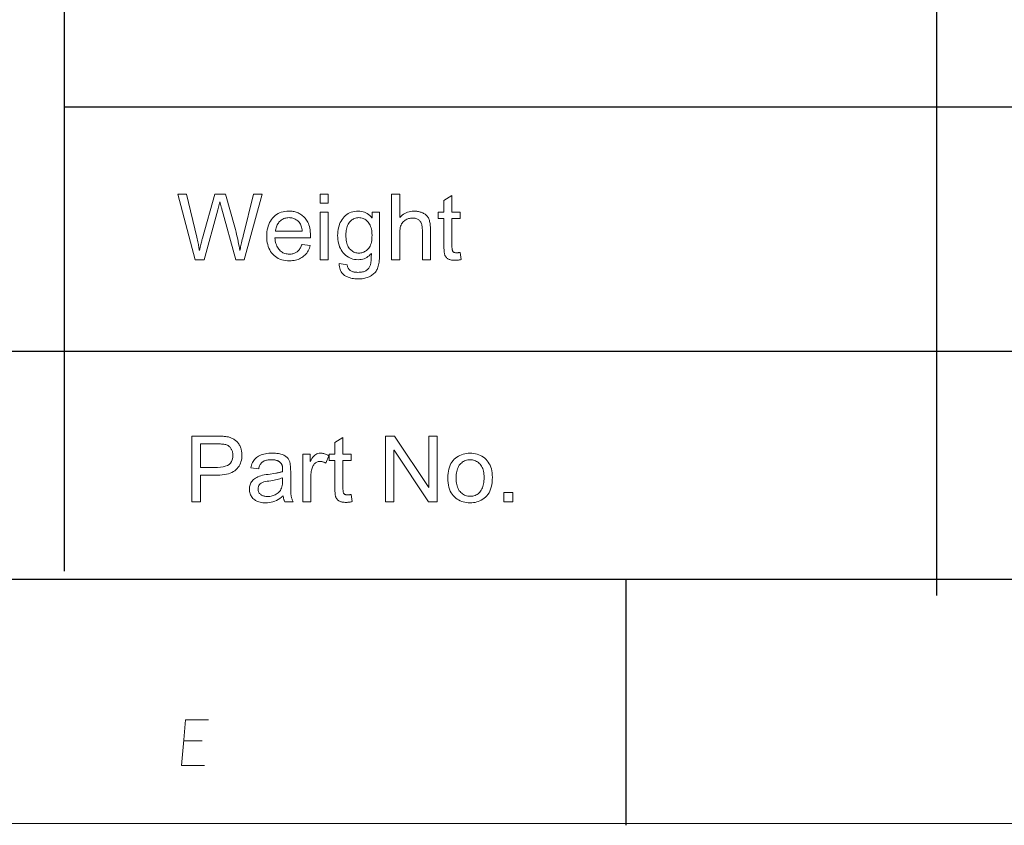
# Model space of a CAD drawing. Extents: x 0 to 841, y 0 to 594.
# Tile 28 of 88: x 594 to 654, y 5 to 54. Entities that reach past the tile are written whole.
import ezdxf

# ---------------------------------------------------------------- set-up
doc = ezdxf.new("R2010")
doc.units = 0

msp = doc.modelspace()

# ---------------------------------------------------------------- linework, layer by layer
at = {"color": 7, "lineweight": 25}
for p, q in [((596.265, 103.181), (596.265, 20.496)), ((649.45, 79.062), (649.45, 19.007)), ((596.265, 48.777), (821, 48.777)), ((458.29, 33.882), (821, 33.882)), ((20, 20), (821, 20)), ((458.29, 20), (821, 20)), ((460.781, 20), (821, 20)), ((631, 20), (821, 20))]:
    msp.add_line(p, q, dxfattribs=at)
at = {"color": 7, "lineweight": 25, "ltscale": 0.375}
msp.add_line((630.5, 20), (630.5, 5), dxfattribs=at)
at = {"lineweight": 13}
msp.add_line((836, 5.105), (5, 5.105), dxfattribs=at)
at = {"color": 7, "lineweight": 13}
for points in [[(608.34, 43.467), (607.237, 39.467), (606.73, 39.467), (605.857, 42.619), (605.844, 42.666), (605.831, 42.711), (605.82, 42.754), (605.81, 42.794), (605.801, 42.832), (605.792, 42.868), (605.785, 42.901), (605.779, 42.932), (605.774, 42.961), (605.769, 42.987), (605.758, 42.987), (605.647, 42.512), (604.795, 39.467), (604.26, 39.467), (603.194, 43.467), (603.734, 43.467), (604.351, 40.843), (604.374, 40.742), (604.396, 40.647), (604.416, 40.558), (604.434, 40.474), (604.451, 40.395), (604.465, 40.322), (604.478, 40.254), (604.489, 40.192), (604.499, 40.135), (604.506, 40.084), (604.507, 40.075), (604.508, 40.066), (604.509, 40.058), (604.51, 40.051), (604.51, 40.045), (604.511, 40.04), (604.511, 40.035), (604.511, 40.032), (604.511, 40.029), (604.512, 40.027), (604.522, 40.027), (604.544, 40.127), (604.564, 40.222), (604.584, 40.311), (604.602, 40.394), (604.62, 40.471), (604.637, 40.543), (604.652, 40.608), (604.667, 40.668), (604.681, 40.721), (604.694, 40.769), (605.456, 43.467), (606.099, 43.467), (606.667, 41.446), (606.708, 41.296), (606.747, 41.148), (606.784, 41.002), (606.819, 40.857), (606.851, 40.714), (606.88, 40.573), (606.907, 40.434), (606.932, 40.297), (606.955, 40.161), (606.975, 40.027), (606.986, 40.027), (606.998, 40.094), (607.012, 40.165), (607.028, 40.241), (607.044, 40.322), (607.063, 40.407), (607.083, 40.496), (607.104, 40.59), (607.127, 40.688), (607.151, 40.79), (607.177, 40.897), (607.808, 43.467)], [(612.372, 42.911), (611.881, 42.911), (611.881, 43.467), (612.372, 43.467)], [(618.596, 39.467), (618.102, 39.467), (618.102, 41.295), (618.101, 41.365), (618.096, 41.43), (618.089, 41.492), (618.078, 41.551), (618.064, 41.606), (618.047, 41.657), (618.027, 41.705), (618.004, 41.75), (617.978, 41.79), (617.949, 41.828), (617.917, 41.861), (617.882, 41.891), (617.844, 41.918), (617.803, 41.941), (617.759, 41.961), (617.712, 41.977), (617.662, 41.989), (617.609, 41.998), (617.553, 42.003), (617.494, 42.005), (617.434, 42.003), (617.376, 41.997), (617.319, 41.986), (617.264, 41.972), (617.21, 41.953), (617.157, 41.93), (617.105, 41.903), (617.055, 41.871), (617.005, 41.836), (616.958, 41.796), (616.913, 41.751), (616.873, 41.7), (616.837, 41.641), (616.807, 41.577), (616.781, 41.505), (616.759, 41.427), (616.743, 41.343), (616.731, 41.252), (616.724, 41.154), (616.722, 41.05), (616.722, 39.467), (616.23, 39.467), (616.23, 43.467), (616.722, 43.467), (616.722, 42.032), (616.793, 42.107), (616.868, 42.175), (616.947, 42.234), (617.029, 42.285), (617.115, 42.329), (617.204, 42.365), (617.296, 42.392), (617.392, 42.412), (617.492, 42.424), (617.595, 42.428), (617.651, 42.427), (617.706, 42.423), (617.761, 42.418), (617.816, 42.409), (617.87, 42.399), (617.923, 42.387), (617.976, 42.372), (618.029, 42.354), (618.081, 42.335), (618.132, 42.313), (618.182, 42.289), (618.229, 42.262), (618.272, 42.233), (618.313, 42.202), (618.351, 42.168), (618.385, 42.132), (618.416, 42.093), (618.445, 42.051), (618.47, 42.007), (618.492, 41.961), (618.512, 41.912), (618.53, 41.859), (618.545, 41.802), (618.559, 41.742), (618.57, 41.677), (618.58, 41.61), (618.587, 41.538), (618.592, 41.463), (618.595, 41.384), (618.596, 41.301)], [(620.468, 39.473), (620.425, 39.465), (620.383, 39.457), (620.343, 39.451), (620.304, 39.445), (620.267, 39.44), (620.23, 39.436), (620.196, 39.433), (620.162, 39.431), (620.13, 39.43), (620.099, 39.429), (620.037, 39.43), (619.978, 39.434), (619.922, 39.439), (619.87, 39.447), (619.821, 39.457), (619.776, 39.47), (619.734, 39.485), (619.696, 39.502), (619.661, 39.521), (619.63, 39.542), (619.602, 39.566), (619.576, 39.59), (619.552, 39.616), (619.531, 39.643), (619.512, 39.671), (619.495, 39.7), (619.48, 39.731), (619.468, 39.763), (619.458, 39.796), (619.45, 39.83), (619.444, 39.867), (619.438, 39.906), (619.433, 39.947), (619.429, 39.992), (619.426, 40.039), (619.423, 40.089), (619.42, 40.142), (619.419, 40.197), (619.418, 40.255), (619.417, 40.316), (619.417, 41.983), (619.06, 41.983), (619.06, 42.362), (619.417, 42.362), (619.417, 43.083), (619.909, 43.38), (619.909, 42.362), (620.4, 42.362), (620.4, 41.983), (619.909, 41.983), (619.909, 40.289), (619.909, 40.246), (619.91, 40.206), (619.913, 40.169), (619.916, 40.134), (619.92, 40.102), (619.925, 40.072), (619.931, 40.045), (619.937, 40.021), (619.945, 39.999), (619.954, 39.979), (619.964, 39.962), (619.977, 39.946), (619.993, 39.932), (620.012, 39.92), (620.033, 39.91), (620.057, 39.902), (620.084, 39.896), (620.114, 39.891), (620.146, 39.888), (620.181, 39.888), (620.203, 39.888), (620.224, 39.888), (620.246, 39.89), (620.267, 39.891), (620.289, 39.893), (620.311, 39.895), (620.333, 39.898), (620.355, 39.902), (620.377, 39.905), (620.4, 39.909)], [(611.289, 40.791), (609.12, 40.791), (609.128, 40.697), (609.141, 40.608), (609.157, 40.523), (609.178, 40.443), (609.204, 40.367), (609.233, 40.296), (609.267, 40.229), (609.305, 40.167), (609.347, 40.11), (609.394, 40.057), (609.444, 40.009), (609.497, 39.965), (609.552, 39.927), (609.609, 39.894), (609.669, 39.866), (609.731, 39.844), (609.796, 39.826), (609.863, 39.813), (609.932, 39.806), (610.004, 39.803), (610.059, 39.804), (610.113, 39.809), (610.165, 39.816), (610.214, 39.827), (610.263, 39.84), (610.309, 39.857), (610.353, 39.876), (610.396, 39.898), (610.437, 39.923), (610.476, 39.952), (610.513, 39.983), (610.549, 40.017), (610.583, 40.055), (610.614, 40.095), (610.645, 40.138), (610.673, 40.185), (610.699, 40.234), (610.724, 40.287), (610.747, 40.342), (610.768, 40.401), (611.273, 40.338), (611.246, 40.249), (611.215, 40.165), (611.181, 40.085), (611.142, 40.009), (611.099, 39.937), (611.052, 39.87), (611.001, 39.807), (610.945, 39.748), (610.886, 39.693), (610.823, 39.642), (610.755, 39.596), (610.685, 39.555), (610.611, 39.518), (610.534, 39.487), (610.454, 39.46), (610.371, 39.438), (610.284, 39.421), (610.194, 39.409), (610.101, 39.402), (610.004, 39.399), (609.876, 39.403), (609.755, 39.415), (609.638, 39.435), (609.528, 39.463), (609.423, 39.499), (609.324, 39.543), (609.231, 39.595), (609.143, 39.655), (609.061, 39.723), (608.985, 39.799), (608.915, 39.882), (608.853, 39.971), (608.798, 40.065), (608.75, 40.166), (608.71, 40.272), (608.677, 40.384), (608.651, 40.502), (608.633, 40.626), (608.622, 40.756), (608.618, 40.892), (608.621, 41.026), (608.632, 41.155), (608.65, 41.279), (608.675, 41.398), (608.707, 41.512), (608.746, 41.62), (608.792, 41.723), (608.846, 41.822), (608.906, 41.914), (608.974, 42.002), (609.048, 42.083), (609.128, 42.155), (609.214, 42.219), (609.305, 42.275), (609.403, 42.321), (609.506, 42.36), (609.615, 42.39), (609.73, 42.411), (609.85, 42.424), (609.977, 42.428), (610.04, 42.426), (610.102, 42.422), (610.165, 42.415), (610.226, 42.406), (610.287, 42.393), (610.348, 42.378), (610.408, 42.36), (610.468, 42.339), (610.528, 42.315), (610.587, 42.289), (610.644, 42.259), (610.7, 42.225), (610.755, 42.188), (610.807, 42.146), (610.858, 42.101), (610.907, 42.051), (610.954, 41.998), (610.999, 41.941), (611.043, 41.88), (611.084, 41.815), (611.123, 41.745), (611.158, 41.667), (611.189, 41.583), (611.215, 41.491), (611.238, 41.392), (611.256, 41.286), (611.271, 41.173), (611.281, 41.053), (611.287, 40.925)], [(610.784, 41.195), (610.776, 41.28), (610.764, 41.361), (610.747, 41.438), (610.726, 41.509), (610.701, 41.575), (610.671, 41.636), (610.637, 41.692), (610.599, 41.744), (610.557, 41.79), (610.51, 41.832), (610.461, 41.869), (610.411, 41.902), (610.36, 41.931), (610.308, 41.956), (610.255, 41.978), (610.201, 41.996), (610.146, 42.009), (610.091, 42.019), (610.034, 42.025), (609.977, 42.027), (609.909, 42.024), (609.843, 42.017), (609.78, 42.006), (609.719, 41.99), (609.661, 41.969), (609.605, 41.943), (609.552, 41.913), (609.501, 41.878), (609.452, 41.839), (609.406, 41.795), (609.364, 41.747), (609.325, 41.697), (609.289, 41.643), (609.258, 41.587), (609.23, 41.529), (609.206, 41.467), (609.185, 41.403), (609.169, 41.336), (609.156, 41.267), (609.147, 41.195)], [(612.372, 39.467), (611.881, 39.467), (611.881, 42.362), (612.372, 42.362)], [(615.494, 39.858), (615.493, 39.737), (615.489, 39.623), (615.483, 39.516), (615.474, 39.414), (615.463, 39.319), (615.45, 39.23), (615.434, 39.147), (615.415, 39.071), (615.394, 39.001), (615.371, 38.937), (615.345, 38.877), (615.314, 38.82), (615.28, 38.766), (615.242, 38.715), (615.2, 38.666), (615.155, 38.62), (615.106, 38.577), (615.052, 38.536), (614.995, 38.498), (614.934, 38.463), (614.87, 38.431), (614.804, 38.402), (614.735, 38.377), (614.664, 38.355), (614.59, 38.336), (614.514, 38.321), (614.435, 38.309), (614.354, 38.301), (614.27, 38.296), (614.184, 38.294), (614.088, 38.296), (613.994, 38.303), (613.904, 38.314), (613.817, 38.329), (613.734, 38.349), (613.654, 38.373), (613.577, 38.401), (613.503, 38.434), (613.433, 38.471), (613.366, 38.512), (613.303, 38.559), (613.248, 38.611), (613.199, 38.668), (613.156, 38.732), (613.12, 38.8), (613.091, 38.875), (613.068, 38.954), (613.051, 39.04), (613.041, 39.131), (613.038, 39.227), (613.516, 39.154), (613.522, 39.109), (613.532, 39.067), (613.544, 39.026), (613.56, 38.989), (613.577, 38.953), (613.598, 38.92), (613.621, 38.889), (613.647, 38.86), (613.676, 38.834), (613.708, 38.81), (613.742, 38.788), (613.78, 38.769), (613.82, 38.751), (613.862, 38.736), (613.908, 38.724), (613.957, 38.714), (614.008, 38.706), (614.062, 38.7), (614.119, 38.696), (614.179, 38.695), (614.253, 38.697), (614.323, 38.701), (614.389, 38.709), (614.451, 38.72), (614.509, 38.734), (614.563, 38.751), (614.613, 38.771), (614.659, 38.795), (614.7, 38.821), (614.738, 38.851), (614.772, 38.883), (614.803, 38.916), (614.832, 38.95), (614.858, 38.986), (614.881, 39.023), (614.901, 39.062), (614.919, 39.102), (614.934, 39.143), (614.946, 39.186), (614.955, 39.23), (614.962, 39.276), (614.969, 39.326), (614.975, 39.379), (614.98, 39.436), (614.985, 39.496), (614.988, 39.559), (614.991, 39.626), (614.993, 39.696), (614.994, 39.77), (614.994, 39.847), (614.929, 39.775), (614.86, 39.71), (614.788, 39.653), (614.712, 39.604), (614.634, 39.562), (614.551, 39.528), (614.466, 39.502), (614.377, 39.483), (614.285, 39.471), (614.19, 39.467), (614.079, 39.472), (613.973, 39.484), (613.871, 39.505), (613.773, 39.534), (613.68, 39.572), (613.592, 39.618), (613.508, 39.672), (613.428, 39.735), (613.353, 39.806), (613.282, 39.885), (613.217, 39.971), (613.159, 40.061), (613.108, 40.155), (613.063, 40.254), (613.026, 40.357), (612.995, 40.464), (612.971, 40.576), (612.954, 40.692), (612.943, 40.813), (612.94, 40.938), (612.943, 41.064), (612.953, 41.185), (612.97, 41.302), (612.993, 41.415), (613.023, 41.523), (613.06, 41.628), (613.103, 41.728), (613.153, 41.823), (613.21, 41.915), (613.273, 42.002), (613.342, 42.083), (613.416, 42.155), (613.496, 42.219), (613.58, 42.275), (613.67, 42.321), (613.765, 42.36), (613.865, 42.39), (613.97, 42.411), (614.08, 42.424), (614.195, 42.428), (614.296, 42.424), (614.393, 42.411), (614.486, 42.391), (614.575, 42.362), (614.66, 42.325), (614.742, 42.279), (614.82, 42.226), (614.893, 42.164), (614.964, 42.094), (615.03, 42.016), (615.041, 42.016), (615.041, 42.362), (615.494, 42.362)], [(614.236, 39.868), (614.298, 39.871), (614.359, 39.878), (614.418, 39.891), (614.476, 39.908), (614.532, 39.931), (614.587, 39.958), (614.64, 39.991), (614.693, 40.028), (614.743, 40.071), (614.793, 40.118), (614.839, 40.171), (614.88, 40.231), (614.916, 40.298), (614.948, 40.372), (614.975, 40.452), (614.997, 40.539), (615.014, 40.633), (615.026, 40.733), (615.033, 40.84), (615.035, 40.954), (615.033, 41.056), (615.026, 41.152), (615.015, 41.244), (614.998, 41.331), (614.977, 41.412), (614.952, 41.49), (614.922, 41.562), (614.887, 41.629), (614.848, 41.692), (614.803, 41.75), (614.756, 41.802), (614.706, 41.849), (614.654, 41.891), (614.6, 41.927), (614.544, 41.957), (614.486, 41.982), (614.425, 42.002), (614.363, 42.016), (614.298, 42.024), (614.23, 42.027), (614.162, 42.024), (614.096, 42.015), (614.033, 42.001), (613.972, 41.981), (613.914, 41.956), (613.858, 41.925), (613.805, 41.888), (613.755, 41.845), (613.707, 41.797), (613.662, 41.743), (613.62, 41.684), (613.583, 41.621), (613.55, 41.554), (613.521, 41.482), (613.497, 41.407), (613.477, 41.327), (613.462, 41.243), (613.451, 41.154), (613.444, 41.062), (613.442, 40.965), (613.444, 40.854), (613.451, 40.75), (613.463, 40.651), (613.479, 40.558), (613.5, 40.472), (613.525, 40.392), (613.555, 40.317), (613.589, 40.249), (613.629, 40.188), (613.672, 40.132), (613.72, 40.082), (613.769, 40.037), (613.82, 39.997), (613.873, 39.963), (613.929, 39.934), (613.986, 39.911), (614.045, 39.892), (614.107, 39.879), (614.17, 39.871)], [(604.055, 28.716), (605.564, 28.716), (605.634, 28.716), (605.703, 28.715), (605.769, 28.713), (605.834, 28.711), (605.896, 28.707), (605.957, 28.703), (606.015, 28.699), (606.072, 28.693), (606.126, 28.687), (606.179, 28.681), (606.23, 28.673), (606.281, 28.662), (606.33, 28.649), (606.379, 28.634), (606.428, 28.617), (606.475, 28.597), (606.522, 28.576), (606.568, 28.552), (606.613, 28.525), (606.658, 28.497), (606.701, 28.466), (606.742, 28.433), (606.781, 28.398), (606.817, 28.361), (606.852, 28.321), (606.884, 28.28), (606.914, 28.236), (606.942, 28.191), (606.968, 28.143), (606.992, 28.093), (607.014, 28.041), (607.033, 27.99), (607.05, 27.938), (607.064, 27.885), (607.077, 27.832), (607.087, 27.778), (607.095, 27.724), (607.101, 27.67), (607.104, 27.615), (607.105, 27.559), (607.102, 27.451), (607.091, 27.347), (607.073, 27.247), (607.048, 27.151), (607.016, 27.06), (606.977, 26.974), (606.931, 26.891), (606.877, 26.814), (606.817, 26.74), (606.749, 26.671), (606.674, 26.608), (606.59, 26.551), (606.497, 26.501), (606.396, 26.457), (606.286, 26.42), (606.167, 26.39), (606.04, 26.367), (605.904, 26.35), (605.76, 26.34), (605.607, 26.337), (604.584, 26.337), (604.584, 24.716), (604.055, 24.716)], [(604.584, 26.812), (605.613, 26.812), (605.792, 26.819), (605.953, 26.841), (606.094, 26.878), (606.217, 26.929), (606.321, 26.995), (606.406, 27.075), (606.472, 27.17), (606.519, 27.28), (606.547, 27.404), (606.557, 27.543), (606.556, 27.59), (606.552, 27.637), (606.546, 27.682), (606.537, 27.726), (606.526, 27.769), (606.513, 27.811), (606.497, 27.852), (606.478, 27.891), (606.457, 27.93), (606.434, 27.967), (606.409, 28.003), (606.383, 28.035), (606.355, 28.065), (606.327, 28.092), (606.297, 28.117), (606.267, 28.138), (606.235, 28.157), (606.202, 28.173), (606.168, 28.186), (606.133, 28.196), (606.095, 28.205), (606.054, 28.213), (606.01, 28.219), (605.962, 28.225), (605.911, 28.23), (605.856, 28.234), (605.797, 28.237), (605.736, 28.24), (605.67, 28.241), (605.602, 28.241), (604.584, 28.241)], [(613.823, 24.722), (613.78, 24.713), (613.738, 24.706), (613.698, 24.699), (613.659, 24.694), (613.622, 24.689), (613.585, 24.685), (613.551, 24.682), (613.517, 24.68), (613.485, 24.678), (613.454, 24.678), (613.392, 24.679), (613.333, 24.683), (613.277, 24.688), (613.225, 24.696), (613.176, 24.706), (613.131, 24.719), (613.089, 24.733), (613.051, 24.75), (613.016, 24.77), (612.985, 24.791), (612.957, 24.814), (612.931, 24.839), (612.907, 24.865), (612.886, 24.892), (612.867, 24.92), (612.85, 24.949), (612.835, 24.98), (612.823, 25.012), (612.813, 25.045), (612.805, 25.079), (612.799, 25.115), (612.793, 25.154), (612.788, 25.196), (612.784, 25.241), (612.781, 25.288), (612.778, 25.338), (612.775, 25.39), (612.774, 25.446), (612.773, 25.504), (612.772, 25.565), (612.772, 27.232), (612.415, 27.232), (612.415, 27.611), (612.772, 27.611), (612.772, 28.331), (613.263, 28.629), (613.263, 27.611), (613.755, 27.611), (613.755, 27.232), (613.263, 27.232), (613.263, 25.537), (613.264, 25.495), (613.265, 25.455), (613.268, 25.418), (613.271, 25.383), (613.275, 25.351), (613.28, 25.321), (613.286, 25.294), (613.292, 25.269), (613.3, 25.247), (613.309, 25.228), (613.319, 25.21), (613.332, 25.195), (613.348, 25.181), (613.367, 25.169), (613.388, 25.159), (613.412, 25.151), (613.439, 25.145), (613.469, 25.14), (613.501, 25.137), (613.536, 25.136), (613.558, 25.137), (613.579, 25.137), (613.601, 25.138), (613.622, 25.14), (613.644, 25.142), (613.666, 25.144), (613.688, 25.147), (613.71, 25.15), (613.732, 25.154), (613.755, 25.158)], [(619.012, 24.716), (618.469, 24.716), (616.379, 27.857), (616.369, 27.857), (616.369, 24.716), (615.867, 24.716), (615.867, 28.716), (616.407, 28.716), (618.497, 25.576), (618.508, 25.576), (618.508, 28.716), (619.012, 28.716)], [(610.235, 24.716), (609.719, 24.716), (609.705, 24.744), (609.692, 24.774), (609.68, 24.806), (609.669, 24.839), (609.658, 24.874), (609.649, 24.91), (609.64, 24.949), (609.632, 24.989), (609.625, 25.03), (609.618, 25.074), (609.519, 24.993), (609.417, 24.92), (609.315, 24.857), (609.21, 24.801), (609.105, 24.754), (608.997, 24.716), (608.888, 24.686), (608.777, 24.665), (608.665, 24.652), (608.551, 24.648), (608.462, 24.65), (608.376, 24.657), (608.294, 24.669), (608.216, 24.685), (608.141, 24.705), (608.071, 24.73), (608.005, 24.76), (607.942, 24.795), (607.883, 24.834), (607.828, 24.877), (607.778, 24.924), (607.733, 24.975), (607.693, 25.028), (607.659, 25.084), (607.63, 25.143), (607.606, 25.205), (607.587, 25.27), (607.574, 25.338), (607.566, 25.409), (607.564, 25.483), (607.566, 25.554), (607.574, 25.622), (607.587, 25.688), (607.604, 25.751), (607.627, 25.811), (607.655, 25.869), (607.689, 25.925), (607.727, 25.978), (607.77, 26.028), (607.819, 26.076), (607.874, 26.121), (607.936, 26.163), (608.006, 26.202), (608.083, 26.238), (608.168, 26.27), (608.26, 26.3), (608.36, 26.326), (608.467, 26.349), (608.582, 26.369), (608.704, 26.386), (609.163, 26.454), (609.213, 26.463), (609.262, 26.471), (609.308, 26.481), (609.353, 26.49), (609.396, 26.5), (609.438, 26.51), (609.477, 26.521), (609.515, 26.532), (609.551, 26.543), (609.585, 26.555), (609.585, 26.598), (609.585, 26.638), (609.584, 26.676), (609.583, 26.711), (609.582, 26.744), (609.581, 26.774), (609.579, 26.801), (609.577, 26.826), (609.574, 26.848), (609.572, 26.868), (609.569, 26.886), (609.564, 26.904), (609.559, 26.923), (609.552, 26.942), (609.545, 26.961), (609.536, 26.98), (609.527, 26.999), (609.516, 27.018), (609.504, 27.038), (609.491, 27.057), (609.477, 27.077), (609.461, 27.095), (609.444, 27.113), (609.425, 27.13), (609.404, 27.146), (609.382, 27.161), (609.358, 27.176), (609.333, 27.19), (609.306, 27.203), (609.277, 27.216), (609.247, 27.227), (609.214, 27.237), (609.18, 27.246), (609.143, 27.254), (609.105, 27.261), (609.064, 27.266), (609.021, 27.27), (608.977, 27.273), (608.93, 27.275), (608.882, 27.276), (608.82, 27.274), (608.76, 27.271), (608.703, 27.265), (608.649, 27.257), (608.598, 27.246), (608.549, 27.233), (608.503, 27.218), (608.46, 27.2), (608.419, 27.181), (608.381, 27.158), (608.345, 27.133), (608.312, 27.103), (608.281, 27.07), (608.252, 27.032), (608.226, 26.99), (608.202, 26.945), (608.18, 26.895), (608.16, 26.841), (608.143, 26.783), (608.128, 26.722), (607.648, 26.784), (607.667, 26.871), (607.69, 26.953), (607.718, 27.031), (607.751, 27.105), (607.789, 27.174), (607.833, 27.239), (607.881, 27.299), (607.934, 27.355), (607.992, 27.406), (608.055, 27.453), (608.123, 27.495), (608.196, 27.533), (608.273, 27.567), (608.356, 27.596), (608.444, 27.621), (608.536, 27.641), (608.633, 27.656), (608.736, 27.668), (608.843, 27.674), (608.955, 27.677), (609.057, 27.675), (609.153, 27.67), (609.243, 27.663), (609.328, 27.652), (609.407, 27.638), (609.481, 27.621), (609.549, 27.601), (609.612, 27.578), (609.669, 27.552), (609.721, 27.522), (609.767, 27.491), (609.811, 27.458), (609.85, 27.424), (609.886, 27.389), (609.918, 27.352), (609.946, 27.314), (609.97, 27.275), (609.991, 27.235), (610.008, 27.193), (610.021, 27.15), (610.031, 27.105), (610.041, 27.058), (610.049, 27.008), (610.056, 26.955), (610.063, 26.9), (610.068, 26.843), (610.072, 26.783), (610.074, 26.72), (610.076, 26.655), (610.077, 26.588), (610.077, 25.928), (610.077, 25.811), (610.078, 25.702), (610.079, 25.602), (610.08, 25.509), (610.082, 25.424), (610.085, 25.347), (610.088, 25.278), (610.091, 25.217), (610.095, 25.164), (610.1, 25.119), (610.105, 25.078), (610.113, 25.037), (610.122, 24.996), (610.133, 24.955), (610.145, 24.915), (610.16, 24.875), (610.176, 24.835), (610.194, 24.795), (610.213, 24.756)], [(612.393, 27.521), (612.224, 27.068), (612.187, 27.088), (612.151, 27.106), (612.115, 27.122), (612.079, 27.136), (612.043, 27.148), (612.008, 27.158), (611.972, 27.165), (611.937, 27.17), (611.901, 27.174), (611.867, 27.175), (611.813, 27.172), (611.762, 27.165), (611.713, 27.152), (611.667, 27.135), (611.624, 27.113), (611.584, 27.086), (611.546, 27.054), (611.511, 27.017), (611.479, 26.975), (611.449, 26.928), (611.422, 26.876), (611.398, 26.821), (611.377, 26.762), (611.358, 26.698), (611.343, 26.631), (611.33, 26.56), (611.32, 26.485), (611.313, 26.406), (611.309, 26.323), (611.307, 26.236), (611.307, 24.716), (610.816, 24.716), (610.816, 27.611), (611.263, 27.611), (611.263, 27.175), (611.274, 27.175), (611.323, 27.27), (611.374, 27.355), (611.428, 27.431), (611.485, 27.496), (611.545, 27.551), (611.608, 27.596), (611.674, 27.631), (611.742, 27.657), (611.814, 27.672), (611.888, 27.677), (611.939, 27.675), (611.989, 27.67), (612.039, 27.663), (612.09, 27.652), (612.14, 27.638), (612.191, 27.621), (612.241, 27.6), (612.292, 27.577), (612.342, 27.551)], [(621.012, 27.677), (621.128, 27.673), (621.239, 27.661), (621.346, 27.642), (621.45, 27.616), (621.549, 27.581), (621.644, 27.539), (621.735, 27.489), (621.823, 27.432), (621.906, 27.367), (621.985, 27.295), (622.059, 27.215), (622.124, 27.129), (622.182, 27.036), (622.232, 26.938), (622.275, 26.832), (622.31, 26.72), (622.337, 26.602), (622.356, 26.477), (622.367, 26.346), (622.371, 26.209), (622.367, 26.043), (622.355, 25.887), (622.334, 25.741), (622.305, 25.606), (622.267, 25.48), (622.221, 25.364), (622.167, 25.258), (622.104, 25.163), (622.033, 25.077), (621.954, 25.001), (621.869, 24.934), (621.783, 24.874), (621.694, 24.821), (621.603, 24.775), (621.51, 24.736), (621.415, 24.705), (621.317, 24.68), (621.218, 24.662), (621.116, 24.652), (621.012, 24.648), (620.904, 24.652), (620.799, 24.663), (620.696, 24.681), (620.597, 24.706), (620.5, 24.739), (620.406, 24.779), (620.316, 24.826), (620.228, 24.88), (620.142, 24.942), (620.06, 25.011), (619.984, 25.088), (619.915, 25.173), (619.854, 25.267), (619.802, 25.369), (619.757, 25.48), (619.721, 25.6), (619.693, 25.727), (619.673, 25.864), (619.66, 26.009), (619.656, 26.162), (619.66, 26.311), (619.672, 26.452), (619.692, 26.586), (619.719, 26.711), (619.754, 26.829), (619.797, 26.939), (619.848, 27.041), (619.906, 27.136), (619.972, 27.223), (620.047, 27.301), (620.126, 27.373), (620.21, 27.437), (620.297, 27.493), (620.388, 27.542), (620.483, 27.583), (620.582, 27.617), (620.684, 27.643), (620.79, 27.662), (620.899, 27.673)], [(621.012, 25.052), (621.094, 25.055), (621.172, 25.064), (621.246, 25.08), (621.316, 25.102), (621.382, 25.13), (621.444, 25.164), (621.502, 25.204), (621.556, 25.251), (621.605, 25.304), (621.651, 25.363), (621.692, 25.427), (621.729, 25.495), (621.762, 25.567), (621.791, 25.643), (621.815, 25.723), (621.834, 25.807), (621.85, 25.895), (621.86, 25.986), (621.867, 26.082), (621.869, 26.181), (621.867, 26.287), (621.859, 26.388), (621.847, 26.483), (621.83, 26.573), (621.807, 26.658), (621.78, 26.737), (621.748, 26.811), (621.711, 26.879), (621.669, 26.942), (621.622, 27), (621.572, 27.052), (621.519, 27.099), (621.464, 27.141), (621.406, 27.176), (621.346, 27.207), (621.284, 27.231), (621.22, 27.251), (621.153, 27.265), (621.084, 27.273), (621.012, 27.276), (620.939, 27.273), (620.868, 27.264), (620.8, 27.25), (620.735, 27.231), (620.672, 27.206), (620.612, 27.175), (620.555, 27.139), (620.5, 27.097), (620.448, 27.049), (620.399, 26.996), (620.353, 26.937), (620.312, 26.873), (620.276, 26.803), (620.245, 26.728), (620.218, 26.648), (620.197, 26.562), (620.18, 26.47), (620.168, 26.373), (620.161, 26.27), (620.158, 26.162), (620.161, 26.055), (620.168, 25.953), (620.18, 25.856), (620.198, 25.765), (620.219, 25.679), (620.246, 25.599), (620.278, 25.524), (620.315, 25.454), (620.356, 25.39), (620.403, 25.331), (620.453, 25.278), (620.505, 25.231), (620.56, 25.189), (620.617, 25.152), (620.677, 25.122), (620.739, 25.097), (620.804, 25.077), (620.871, 25.063), (620.941, 25.055)], [(609.585, 25.99), (609.585, 26.168), (609.507, 26.143), (609.425, 26.119), (609.339, 26.096), (609.25, 26.074), (609.158, 26.053), (609.062, 26.033), (608.963, 26.014), (608.86, 25.997), (608.754, 25.98), (608.644, 25.964), (608.538, 25.946), (608.444, 25.922), (608.36, 25.891), (608.288, 25.853), (608.227, 25.809), (608.177, 25.759), (608.138, 25.702), (608.11, 25.639), (608.093, 25.57), (608.088, 25.494), (608.089, 25.455), (608.094, 25.417), (608.101, 25.381), (608.112, 25.346), (608.125, 25.312), (608.142, 25.28), (608.161, 25.249), (608.184, 25.22), (608.209, 25.192), (608.238, 25.165), (608.269, 25.14), (608.303, 25.118), (608.339, 25.099), (608.379, 25.082), (608.42, 25.068), (608.465, 25.056), (608.512, 25.047), (608.562, 25.041), (608.614, 25.037), (608.669, 25.035), (608.74, 25.038), (608.81, 25.044), (608.879, 25.055), (608.945, 25.07), (609.01, 25.09), (609.073, 25.114), (609.135, 25.142), (609.194, 25.174), (609.252, 25.211), (609.309, 25.252), (609.361, 25.299), (609.408, 25.351), (609.45, 25.41), (609.486, 25.475), (609.516, 25.545), (609.541, 25.622), (609.561, 25.705), (609.574, 25.794), (609.583, 25.889)], [(623.624, 24.716), (623.064, 24.716), (623.064, 25.276), (623.624, 25.276)]]:
    msp.add_lwpolyline(points, close=True, dxfattribs=at)
for points in [[(604.828, 8.635), (603.427, 8.635), (603.568, 10.21), (603.672, 11.435), (605.073, 11.435)], [(603.568, 10.14), (604.688, 10.14)]]:
    msp.add_lwpolyline(points, dxfattribs=at)

doc.saveas('drawing.dxf')
